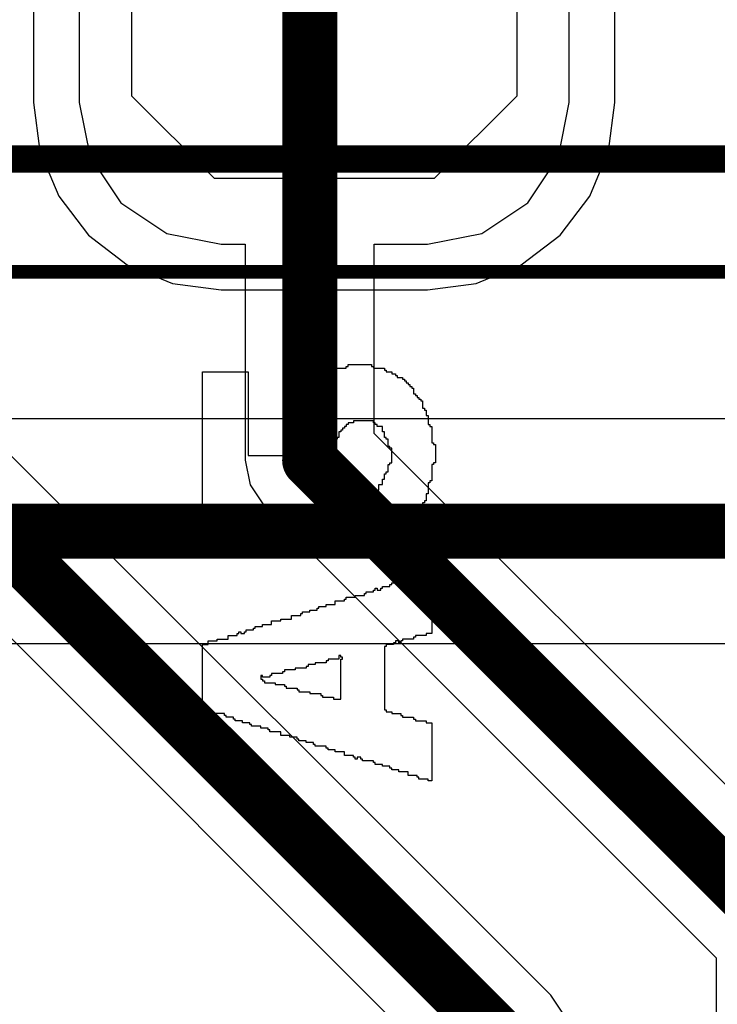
# Model space of a CAD drawing. Header units: millimetres. Extents: x -0.08 to 3.17, y -0.08 to 4.88.
# Tile 167 of 256: x 1.6 to 1.7, y 2.3 to 2.45. Entities that reach past the tile are written whole.
import ezdxf

# ---------------------------------------------------------------- set-up
doc = ezdxf.new("R2010")
doc.units = ezdxf.units.MM
doc.header["$MEASUREMENT"] = 0
for name, color, linetype in [('BottomLayer', 5, 'Continuous'), ('Mechanical13', 56, 'Continuous'), ('Mechanical15', 56, 'Continuous'), ('MidLayer1', 16, 'Continuous'), ('MidLayer2', 76, 'Continuous'), ('TopLayer', 1, 'Continuous'), ('TopOverlay', 2, 'Continuous'), ('TopPaste', 8, 'Continuous')]:
    doc.layers.add(name, color=color, linetype=linetype)

# ---------------------------------------------------------------- blocks, each defined once
blk = doc.blocks.new('HLE_115_02_F_DV_F_________1_548')
at = {"layer": 'Mechanical13', "const_width": 0.00394}
blk.add_lwpolyline([(-0.74409, -0.13386), (0.74409, -0.13386)], dxfattribs=at)
at = {"layer": 'Mechanical15', "const_width": 0.00197}
blk.add_lwpolyline([(-0.75197, -0.15), (0.75197, -0.15)], dxfattribs=at)

msp = doc.modelspace()

# ---------------------------------------------------------------- linework, layer by layer
at = {"layer": 'BottomLayer'}
for p, q in [((1.60566, 2.52204), (1.60566, 2.43346)), ((1.6888, 2.43346), (1.6888, 2.52204)), ((1.60566, 2.43346), (1.60657, 2.42652)), ((1.68788, 2.42652), (1.6888, 2.43346)), ((1.60657, 2.42652), (1.60925, 2.42006)), ((1.68521, 2.42006), (1.68788, 2.42652)), ((1.60925, 2.42006), (1.61351, 2.41451)), ((1.68095, 2.41451), (1.68521, 2.42006)), ((1.61351, 2.41451), (1.61906, 2.41025)), ((1.67539, 2.41025), (1.68095, 2.41451)), ((1.61906, 2.41025), (1.62553, 2.40757)), ((1.66893, 2.40757), (1.67539, 2.41025)), ((1.62553, 2.40757), (1.63246, 2.40666)), ((1.63246, 2.40666), (1.66199, 2.40666)), ((1.66199, 2.40666), (1.66893, 2.40757)), ((1.77999, 2.3882), (1.58633, 2.3882)), ((1.59007, 2.35609), (1.78374, 2.35609))]:
    msp.add_line(p, q, dxfattribs=at)
at = {"layer": 'BottomLayer', "const_width": 0.00787}
msp.add_lwpolyline([(1.57272, 2.37214), (1.79734, 2.37214)], dxfattribs=at)
at = {"layer": 'MidLayer1'}
for p, q in [((1.60566, 2.52204), (1.60566, 2.43346)), ((1.6888, 2.43346), (1.6888, 2.52204)), ((1.60566, 2.43346), (1.60657, 2.42652)), ((1.68788, 2.42652), (1.6888, 2.43346)), ((1.60657, 2.42652), (1.60925, 2.42006)), ((1.68521, 2.42006), (1.68788, 2.42652)), ((1.60925, 2.42006), (1.61351, 2.41451)), ((1.68095, 2.41451), (1.68521, 2.42006)), ((1.61351, 2.41451), (1.61906, 2.41025)), ((1.67539, 2.41025), (1.68095, 2.41451)), ((1.61906, 2.41025), (1.62553, 2.40757)), ((1.66893, 2.40757), (1.67539, 2.41025)), ((1.62553, 2.40757), (1.63246, 2.40666)), ((1.63246, 2.40666), (1.66199, 2.40666)), ((1.66199, 2.40666), (1.66893, 2.40757))]:
    msp.add_line(p, q, dxfattribs=at)
at = {"layer": 'MidLayer2'}
for p, q in [((1.61219, 2.52204), (1.61219, 2.43346)), ((1.68226, 2.43346), (1.68226, 2.52204)), ((1.61219, 2.43346), (1.61374, 2.4257)), ((1.68072, 2.4257), (1.68226, 2.43346)), ((1.61374, 2.4257), (1.61813, 2.41913)), ((1.67633, 2.41913), (1.68072, 2.4257)), ((1.61813, 2.41913), (1.62471, 2.41473)), ((1.66975, 2.41473), (1.67633, 2.41913)), ((1.62471, 2.41473), (1.63246, 2.41319)), ((1.66199, 2.41319), (1.66975, 2.41473)), ((1.67962, 2.30574), (1.57315, 2.41221)), ((1.63246, 2.41319), (1.63591, 2.41319)), ((1.63591, 2.41319), (1.63591, 2.38228)), ((1.65437, 2.3861), (1.65437, 2.41319)), ((1.65437, 2.41319), (1.66199, 2.41319)), ((1.71903, 2.32145), (1.65437, 2.3861)), ((1.63591, 2.38228), (1.63591, 2.38228)), ((1.63591, 2.38228), (1.63661, 2.37875)), ((1.63661, 2.37875), (1.63861, 2.37575)), ((1.63861, 2.37575), (1.70327, 2.3111)), ((1.5924, 2.36685), (1.66386, 2.29539)), ((1.70327, 2.3111), (1.70327, 1.6417)), ((1.68162, 2.30274), (1.67962, 2.30574)), ((1.67962, 2.30574), (1.67962, 2.30574))]:
    msp.add_line(p, q, dxfattribs=at)
at = {"layer": 'MidLayer2', "const_width": 0.00787}
for points in [[(1.64514, 2.38228), (1.64514, 2.50905)], [(1.561, 2.4113), (1.67309, 2.29921)], [(1.64514, 2.38228), (1.7125, 2.31492)]]:
    msp.add_lwpolyline(points, dxfattribs=at)
at = {"layer": 'MidLayer2', "const_width": 0.00394}
msp.add_lwpolyline([(1.64317, 2.38228, 1), (1.64711, 2.38228, 1)], format="xyb", close=True, dxfattribs=at)
msp.add_lwpolyline([(1.64317, 2.38228, 1), (1.64711, 2.38228, 1)], format="xyb", close=True, dxfattribs=at)
at = {"layer": 'TopLayer'}
for p, q in [((1.60566, 2.52204), (1.60566, 2.43346)), ((1.6888, 2.43346), (1.6888, 2.52204)), ((1.60566, 2.43346), (1.60657, 2.42652)), ((1.68788, 2.42652), (1.6888, 2.43346)), ((1.60657, 2.42652), (1.60925, 2.42006)), ((1.68521, 2.42006), (1.68788, 2.42652)), ((1.60925, 2.42006), (1.61351, 2.41451)), ((1.68095, 2.41451), (1.68521, 2.42006)), ((1.61351, 2.41451), (1.61906, 2.41025)), ((1.67539, 2.41025), (1.68095, 2.41451)), ((1.61906, 2.41025), (1.62553, 2.40757)), ((1.66893, 2.40757), (1.67539, 2.41025)), ((1.62553, 2.40757), (1.63246, 2.40666)), ((1.63246, 2.40666), (1.66199, 2.40666)), ((1.66199, 2.40666), (1.66893, 2.40757))]:
    msp.add_line(p, q, dxfattribs=at)
at = {"layer": 'TopOverlay'}
for p, q in [((1.6488, 2.39493), (1.6488, 2.39545)), ((1.6488, 2.39545), (1.65036, 2.39545)), ((1.65036, 2.39545), (1.65036, 2.39571)), ((1.65036, 2.39571), (1.65062, 2.39571)), ((1.65062, 2.39571), (1.65062, 2.39597)), ((1.65062, 2.39597), (1.654, 2.39597)), ((1.654, 2.39597), (1.654, 2.39571)), ((1.654, 2.39571), (1.65426, 2.39571)), ((1.65426, 2.39571), (1.65426, 2.39545)), ((1.65426, 2.39545), (1.65582, 2.39545)), ((1.65582, 2.39545), (1.65582, 2.39519)), ((1.65582, 2.39519), (1.65608, 2.39519)), ((1.65608, 2.39519), (1.65608, 2.39493)), ((1.62982, 2.37542), (1.62982, 2.39493)), ((1.62982, 2.39493), (1.63632, 2.39493)), ((1.63632, 2.39493), (1.63632, 2.38296)), ((1.64594, 2.39337), (1.64594, 2.39363)), ((1.64594, 2.39363), (1.6462, 2.39363)), ((1.6462, 2.39363), (1.6462, 2.39389)), ((1.6462, 2.39389), (1.64646, 2.39389)), ((1.64646, 2.39389), (1.64646, 2.39415)), ((1.64646, 2.39415), (1.64698, 2.39415)), ((1.64698, 2.39415), (1.64698, 2.39441)), ((1.64698, 2.39441), (1.64724, 2.39441)), ((1.64724, 2.39441), (1.64724, 2.39467)), ((1.64724, 2.39467), (1.64802, 2.39467)), ((1.64802, 2.39467), (1.64802, 2.39493)), ((1.64802, 2.39493), (1.6488, 2.39493)), ((1.65608, 2.39493), (1.65687, 2.39493)), ((1.65687, 2.39493), (1.65687, 2.39467)), ((1.65687, 2.39467), (1.65739, 2.39467)), ((1.65739, 2.39467), (1.65739, 2.39441)), ((1.65739, 2.39441), (1.65765, 2.39441)), ((1.65765, 2.39441), (1.65765, 2.39415)), ((1.65765, 2.39415), (1.65843, 2.39415)), ((1.65843, 2.39415), (1.65843, 2.39389)), ((1.65843, 2.39389), (1.65869, 2.39389)), ((1.65869, 2.39389), (1.65869, 2.39363)), ((1.65869, 2.39363), (1.65895, 2.39363)), ((1.65895, 2.39363), (1.65895, 2.39337)), ((1.64464, 2.39207), (1.64464, 2.39233)), ((1.64464, 2.39233), (1.6449, 2.39233)), ((1.6449, 2.39233), (1.6449, 2.39259)), ((1.6449, 2.39259), (1.64516, 2.39259)), ((1.64516, 2.39259), (1.64516, 2.39285)), ((1.64516, 2.39285), (1.64542, 2.39285)), ((1.64542, 2.39285), (1.64542, 2.39311)), ((1.64542, 2.39311), (1.64568, 2.39311)), ((1.64568, 2.39311), (1.64568, 2.39337)), ((1.64568, 2.39337), (1.64594, 2.39337)), ((1.65895, 2.39337), (1.65921, 2.39337)), ((1.65921, 2.39337), (1.65921, 2.39311)), ((1.65921, 2.39311), (1.65947, 2.39311)), ((1.65947, 2.39311), (1.65947, 2.39285)), ((1.65947, 2.39285), (1.65973, 2.39285)), ((1.65973, 2.39285), (1.65973, 2.39259)), ((1.65973, 2.39259), (1.65999, 2.39259)), ((1.65999, 2.39259), (1.65999, 2.39181)), ((1.6436, 2.39077), (1.6436, 2.39103)), ((1.6436, 2.39103), (1.64386, 2.39103)), ((1.64386, 2.39103), (1.64386, 2.39129)), ((1.64386, 2.39129), (1.64412, 2.39129)), ((1.64412, 2.39129), (1.64412, 2.39155)), ((1.64412, 2.39155), (1.64438, 2.39155)), ((1.64438, 2.39155), (1.64438, 2.39207)), ((1.64438, 2.39207), (1.64464, 2.39207)), ((1.65999, 2.39181), (1.66025, 2.39181)), ((1.66025, 2.39181), (1.66025, 2.39155)), ((1.66025, 2.39155), (1.66051, 2.39155)), ((1.66051, 2.39155), (1.66051, 2.39129)), ((1.66051, 2.39129), (1.66077, 2.39129)), ((1.66077, 2.39129), (1.66077, 2.39103)), ((1.66077, 2.39103), (1.66103, 2.39103)), ((1.66103, 2.39103), (1.66103, 2.39077)), ((1.64308, 2.38921), (1.64308, 2.38999)), ((1.64308, 2.38999), (1.64334, 2.38999)), ((1.64334, 2.38999), (1.64334, 2.39077)), ((1.64334, 2.39077), (1.6436, 2.39077)), ((1.66103, 2.39077), (1.66129, 2.39077)), ((1.66129, 2.39077), (1.66129, 2.38973)), ((1.66129, 2.38973), (1.66155, 2.38973)), ((1.66155, 2.38973), (1.66155, 2.38947)), ((1.66155, 2.38947), (1.66181, 2.38947)), ((1.66181, 2.38947), (1.66181, 2.38869)), ((1.64256, 2.38765), (1.64256, 2.38921)), ((1.64256, 2.38921), (1.64308, 2.38921)), ((1.66181, 2.38869), (1.66207, 2.38869)), ((1.66207, 2.38869), (1.66207, 2.38739)), ((1.6423, 2.38556), (1.6423, 2.38765)), ((1.6423, 2.38765), (1.64256, 2.38765)), ((1.64984, 2.3866), (1.64958, 2.3866)), ((1.64958, 2.3866), (1.64958, 2.38634)), ((1.6501, 2.38686), (1.64984, 2.38686)), ((1.64984, 2.38686), (1.64984, 2.3866)), ((1.65036, 2.38713), (1.6501, 2.38713)), ((1.6501, 2.38713), (1.6501, 2.38686)), ((1.65062, 2.38739), (1.65036, 2.38739)), ((1.65036, 2.38739), (1.65036, 2.38713)), ((1.6514, 2.38765), (1.65062, 2.38765)), ((1.65062, 2.38765), (1.65062, 2.38739)), ((1.65426, 2.38791), (1.6514, 2.38791)), ((1.6514, 2.38791), (1.6514, 2.38765)), ((1.65426, 2.38765), (1.65426, 2.38791)), ((1.65452, 2.38765), (1.65426, 2.38765)), ((1.65452, 2.38739), (1.65452, 2.38765)), ((1.65478, 2.38739), (1.65452, 2.38739)), ((1.65478, 2.38713), (1.65478, 2.38739)), ((1.65556, 2.38713), (1.65478, 2.38713)), ((1.65556, 2.38634), (1.65556, 2.38713)), ((1.66207, 2.38739), (1.66233, 2.38739)), ((1.66233, 2.38739), (1.66233, 2.38713)), ((1.66233, 2.38713), (1.66259, 2.38713)), ((1.66259, 2.38713), (1.66259, 2.38478)), ((1.64178, 2.38296), (1.64178, 2.3853)), ((1.64178, 2.3853), (1.64204, 2.3853)), ((1.64204, 2.3853), (1.64204, 2.38556)), ((1.64204, 2.38556), (1.6423, 2.38556)), ((1.64906, 2.3853), (1.6488, 2.3853)), ((1.6488, 2.3853), (1.6488, 2.38452)), ((1.64932, 2.38556), (1.64906, 2.38556)), ((1.64906, 2.38556), (1.64906, 2.3853)), ((1.64958, 2.38634), (1.64932, 2.38634)), ((1.64932, 2.38634), (1.64932, 2.38556)), ((1.65582, 2.38634), (1.65556, 2.38634)), ((1.65582, 2.38556), (1.65582, 2.38634)), ((1.65608, 2.38556), (1.65582, 2.38556)), ((1.65608, 2.3853), (1.65608, 2.38556)), ((1.65634, 2.3853), (1.65608, 2.3853)), ((1.65634, 2.38426), (1.65634, 2.3853)), ((1.6488, 2.38452), (1.64854, 2.38452)), ((1.64854, 2.38452), (1.64854, 2.38322)), ((1.6566, 2.38426), (1.65634, 2.38426)), ((1.6566, 2.384), (1.6566, 2.38426)), ((1.65687, 2.384), (1.6566, 2.384)), ((1.65687, 2.38192), (1.65687, 2.384)), ((1.66259, 2.38478), (1.66285, 2.38478)), ((1.66285, 2.38478), (1.66285, 2.38452)), ((1.66285, 2.38452), (1.66311, 2.38452)), ((1.66311, 2.38452), (1.66311, 2.38192)), ((1.63632, 2.38296), (1.63944, 2.38296)), ((1.63944, 2.38296), (1.6397, 2.38296)), ((1.6397, 2.38296), (1.64178, 2.38296)), ((1.64828, 2.38296), (1.64802, 2.38296)), ((1.64802, 2.38296), (1.64802, 2.38062)), ((1.64854, 2.38322), (1.64828, 2.38322)), ((1.64828, 2.38322), (1.64828, 2.38296)), ((1.65634, 2.38062), (1.65634, 2.38166)), ((1.65634, 2.38166), (1.6566, 2.38166)), ((1.6566, 2.38166), (1.6566, 2.38192)), ((1.6566, 2.38192), (1.65687, 2.38192)), ((1.66285, 2.38166), (1.66259, 2.38166)), ((1.66259, 2.38166), (1.66259, 2.37932)), ((1.66311, 2.38192), (1.66285, 2.38192)), ((1.66285, 2.38192), (1.66285, 2.38166)), ((1.64776, 2.38036), (1.6475, 2.38036)), ((1.6475, 2.38036), (1.6475, 2.37542)), ((1.64802, 2.38062), (1.64776, 2.38062)), ((1.64776, 2.38062), (1.64776, 2.38036)), ((1.65556, 2.3788), (1.65556, 2.37958)), ((1.65556, 2.37958), (1.65582, 2.37958)), ((1.65582, 2.37958), (1.65582, 2.38036)), ((1.65582, 2.38036), (1.65608, 2.38036)), ((1.65608, 2.38036), (1.65608, 2.38062)), ((1.65608, 2.38062), (1.65634, 2.38062)), ((1.65504, 2.37802), (1.65504, 2.3788)), ((1.65504, 2.3788), (1.65556, 2.3788)), ((1.66233, 2.37906), (1.66207, 2.37906)), ((1.66207, 2.37906), (1.66207, 2.3775)), ((1.66259, 2.37932), (1.66233, 2.37932)), ((1.66233, 2.37932), (1.66233, 2.37906)), ((1.65348, 2.37646), (1.65348, 2.37672)), ((1.65348, 2.37672), (1.65374, 2.37672)), ((1.65374, 2.37672), (1.65374, 2.37698)), ((1.65374, 2.37698), (1.654, 2.37698)), ((1.654, 2.37698), (1.654, 2.37724)), ((1.654, 2.37724), (1.65426, 2.37724)), ((1.65426, 2.37724), (1.65426, 2.3775)), ((1.65426, 2.3775), (1.65452, 2.3775)), ((1.65452, 2.3775), (1.65452, 2.37776)), ((1.65452, 2.37776), (1.65478, 2.37776)), ((1.65478, 2.37776), (1.65478, 2.37802)), ((1.65478, 2.37802), (1.65504, 2.37802)), ((1.66207, 2.3775), (1.66181, 2.3775)), ((1.66181, 2.3775), (1.66181, 2.37646)), ((1.6475, 2.37542), (1.62982, 2.37542)), ((1.65296, 2.37594), (1.65296, 2.3762)), ((1.65296, 2.3762), (1.65322, 2.3762)), ((1.65426, 2.37594), (1.65296, 2.37594)), ((1.65322, 2.3762), (1.65322, 2.37646)), ((1.65322, 2.37646), (1.65348, 2.37646)), ((1.65426, 2.37542), (1.65426, 2.37594)), ((1.65478, 2.37542), (1.65426, 2.37542)), ((1.65478, 2.37516), (1.65478, 2.37542)), ((1.66129, 2.37542), (1.66103, 2.37542)), ((1.66103, 2.37542), (1.66103, 2.3749)), ((1.66155, 2.3762), (1.66129, 2.3762)), ((1.66129, 2.3762), (1.66129, 2.37542)), ((1.66181, 2.37646), (1.66155, 2.37646)), ((1.66155, 2.37646), (1.66155, 2.3762)), ((1.6553, 2.37516), (1.65478, 2.37516)), ((1.6553, 2.3749), (1.6553, 2.37516)), ((1.65556, 2.3749), (1.6553, 2.3749)), ((1.65556, 2.37464), (1.65556, 2.3749)), ((1.65634, 2.37464), (1.65556, 2.37464)), ((1.65634, 2.37438), (1.65634, 2.37464)), ((1.6566, 2.37438), (1.65634, 2.37438)), ((1.6566, 2.37412), (1.6566, 2.37438)), ((1.65687, 2.37412), (1.6566, 2.37412)), ((1.65687, 2.37386), (1.65687, 2.37412)), ((1.66077, 2.37464), (1.66051, 2.37464)), ((1.66051, 2.37464), (1.66051, 2.37386)), ((1.66103, 2.3749), (1.66077, 2.3749)), ((1.66077, 2.3749), (1.66077, 2.37464)), ((1.65739, 2.37386), (1.65687, 2.37386)), ((1.65739, 2.3736), (1.65739, 2.37386)), ((1.65765, 2.3736), (1.65739, 2.3736)), ((1.65765, 2.37334), (1.65765, 2.3736)), ((1.65843, 2.37334), (1.65765, 2.37334)), ((1.65843, 2.37308), (1.65843, 2.37334)), ((1.65869, 2.37308), (1.65843, 2.37308)), ((1.65869, 2.37282), (1.65869, 2.37308)), ((1.65895, 2.37282), (1.65869, 2.37282)), ((1.65895, 2.37256), (1.65895, 2.37282)), ((1.65921, 2.37256), (1.65895, 2.37256)), ((1.65947, 2.37282), (1.65921, 2.37282)), ((1.65921, 2.37282), (1.65921, 2.37256)), ((1.65973, 2.37308), (1.65947, 2.37308)), ((1.65947, 2.37308), (1.65947, 2.37282)), ((1.65999, 2.37334), (1.65973, 2.37334)), ((1.65973, 2.37334), (1.65973, 2.37308)), ((1.66025, 2.3736), (1.65999, 2.3736)), ((1.65999, 2.3736), (1.65999, 2.37334)), ((1.66051, 2.37386), (1.66025, 2.37386)), ((1.66025, 2.37386), (1.66025, 2.3736)), ((1.65947, 2.36528), (1.65947, 2.36554)), ((1.65947, 2.36554), (1.66103, 2.36554)), ((1.66103, 2.36554), (1.66103, 2.3658)), ((1.66103, 2.3658), (1.66207, 2.3658)), ((1.66207, 2.3658), (1.66207, 2.36632)), ((1.66207, 2.36632), (1.66259, 2.36632)), ((1.66259, 2.36632), (1.66259, 2.35748)), ((1.65556, 2.36398), (1.65556, 2.36424)), ((1.65556, 2.36424), (1.6566, 2.36424)), ((1.6566, 2.36424), (1.6566, 2.3645)), ((1.6566, 2.3645), (1.65687, 2.3645)), ((1.65687, 2.3645), (1.65687, 2.36476)), ((1.65687, 2.36476), (1.65791, 2.36476)), ((1.65791, 2.36476), (1.65791, 2.36502)), ((1.65791, 2.36502), (1.65921, 2.36502)), ((1.65921, 2.36502), (1.65921, 2.36528)), ((1.65921, 2.36528), (1.65947, 2.36528)), ((1.65036, 2.36242), (1.65036, 2.36268)), ((1.65036, 2.36268), (1.65166, 2.36268)), ((1.65166, 2.36268), (1.65166, 2.36294)), ((1.65166, 2.36294), (1.65296, 2.36294)), ((1.65296, 2.36294), (1.65296, 2.3632)), ((1.65296, 2.3632), (1.65322, 2.3632)), ((1.65322, 2.3632), (1.65322, 2.36346)), ((1.65322, 2.36346), (1.65426, 2.36346)), ((1.65426, 2.36346), (1.65426, 2.36372)), ((1.65426, 2.36372), (1.65452, 2.36372)), ((1.65452, 2.36372), (1.65452, 2.36398)), ((1.65452, 2.36398), (1.65478, 2.36398)), ((1.65478, 2.36398), (1.65478, 2.36372)), ((1.65478, 2.36372), (1.6553, 2.36372)), ((1.6553, 2.36372), (1.6553, 2.36398)), ((1.6553, 2.36398), (1.65556, 2.36398)), ((1.64646, 2.36112), (1.64646, 2.36138)), ((1.64646, 2.36138), (1.6475, 2.36138)), ((1.6475, 2.36138), (1.6475, 2.36164)), ((1.6475, 2.36164), (1.6488, 2.36164)), ((1.6488, 2.36164), (1.6488, 2.36216)), ((1.6488, 2.36216), (1.6501, 2.36216)), ((1.6501, 2.36216), (1.6501, 2.36242)), ((1.6501, 2.36242), (1.65036, 2.36242)), ((1.64256, 2.35956), (1.64256, 2.36008)), ((1.64256, 2.36008), (1.64386, 2.36008)), ((1.64386, 2.36008), (1.64386, 2.36034)), ((1.64386, 2.36034), (1.64412, 2.36034)), ((1.64412, 2.36034), (1.64412, 2.3606)), ((1.64412, 2.3606), (1.64516, 2.3606)), ((1.64516, 2.3606), (1.64516, 2.36086)), ((1.64516, 2.36086), (1.6462, 2.36086)), ((1.6462, 2.36086), (1.6462, 2.36112)), ((1.6462, 2.36112), (1.64646, 2.36112)), ((1.63736, 2.35826), (1.63736, 2.35852)), ((1.63736, 2.35852), (1.6384, 2.35852)), ((1.6384, 2.35852), (1.6384, 2.35878)), ((1.6384, 2.35878), (1.6397, 2.35878)), ((1.6397, 2.35878), (1.6397, 2.3593)), ((1.6397, 2.3593), (1.641, 2.3593)), ((1.641, 2.3593), (1.641, 2.35956)), ((1.641, 2.35956), (1.64256, 2.35956)), ((1.63346, 2.3567), (1.63346, 2.35722)), ((1.63346, 2.35722), (1.63476, 2.35722)), ((1.63476, 2.35722), (1.63476, 2.35748)), ((1.63476, 2.35748), (1.63502, 2.35748)), ((1.63502, 2.35748), (1.63502, 2.35774)), ((1.63502, 2.35774), (1.63528, 2.35774)), ((1.63528, 2.35774), (1.63528, 2.35748)), ((1.63528, 2.35748), (1.6358, 2.35748)), ((1.6358, 2.35748), (1.6358, 2.35774)), ((1.6358, 2.35774), (1.63606, 2.35774)), ((1.63606, 2.35774), (1.63606, 2.358)), ((1.63606, 2.358), (1.6371, 2.358)), ((1.6371, 2.358), (1.6371, 2.35826)), ((1.6371, 2.35826), (1.63736, 2.35826)), ((1.66025, 2.35696), (1.65999, 2.35696)), ((1.65999, 2.35696), (1.65999, 2.3567)), ((1.66181, 2.35722), (1.66025, 2.35722)), ((1.66025, 2.35722), (1.66025, 2.35696)), ((1.66259, 2.35748), (1.66181, 2.35748)), ((1.66181, 2.35748), (1.66181, 2.35722)), ((1.62982, 2.34682), (1.62982, 2.35592)), ((1.62982, 2.35592), (1.6306, 2.35592)), ((1.6306, 2.35592), (1.6306, 2.35644)), ((1.6306, 2.35644), (1.6319, 2.35644)), ((1.6319, 2.35644), (1.6319, 2.3567)), ((1.6319, 2.3567), (1.63346, 2.3567)), ((1.65608, 2.35566), (1.65582, 2.35566)), ((1.65582, 2.35566), (1.65582, 2.34656)), ((1.65712, 2.35592), (1.65608, 2.35592)), ((1.65608, 2.35592), (1.65608, 2.35566)), ((1.65739, 2.35618), (1.65712, 2.35618)), ((1.65712, 2.35618), (1.65712, 2.35592)), ((1.65791, 2.35644), (1.65739, 2.35644)), ((1.65739, 2.35644), (1.65739, 2.35618)), ((1.65791, 2.35618), (1.65791, 2.35644)), ((1.65817, 2.35618), (1.65791, 2.35618)), ((1.65843, 2.35644), (1.65817, 2.35644)), ((1.65817, 2.35644), (1.65817, 2.35618)), ((1.65973, 2.3567), (1.65843, 2.3567)), ((1.65843, 2.3567), (1.65843, 2.35644)), ((1.65999, 2.3567), (1.65973, 2.3567)), ((1.64958, 2.35436), (1.64932, 2.35436)), ((1.64932, 2.35436), (1.64932, 2.35384)), ((1.64958, 2.3541), (1.64958, 2.35436)), ((1.6449, 2.3528), (1.64464, 2.3528)), ((1.64464, 2.3528), (1.64464, 2.35254)), ((1.64594, 2.35306), (1.6449, 2.35306)), ((1.6449, 2.35306), (1.6449, 2.3528)), ((1.6475, 2.35332), (1.64594, 2.35332)), ((1.64594, 2.35332), (1.64594, 2.35306)), ((1.64776, 2.35358), (1.6475, 2.35358)), ((1.6475, 2.35358), (1.6475, 2.35332)), ((1.64932, 2.35384), (1.64776, 2.35384)), ((1.64776, 2.35384), (1.64776, 2.35358)), ((1.64984, 2.3541), (1.64958, 2.3541)), ((1.64958, 2.34812), (1.64958, 2.35384)), ((1.64958, 2.35384), (1.64984, 2.35384)), ((1.64984, 2.35384), (1.64984, 2.3541)), ((1.6384, 2.3515), (1.63814, 2.3515)), ((1.63814, 2.3515), (1.63814, 2.35098)), ((1.6384, 2.35124), (1.6384, 2.3515)), ((1.63944, 2.3515), (1.63944, 2.35124)), ((1.6397, 2.3515), (1.63944, 2.3515)), ((1.64126, 2.35176), (1.6397, 2.35176)), ((1.6397, 2.35176), (1.6397, 2.3515)), ((1.64152, 2.35202), (1.64126, 2.35202)), ((1.64126, 2.35202), (1.64126, 2.35176)), ((1.64308, 2.35228), (1.64152, 2.35228)), ((1.64152, 2.35228), (1.64152, 2.35202)), ((1.64464, 2.35254), (1.64308, 2.35254)), ((1.64308, 2.35254), (1.64308, 2.35228)), ((1.63814, 2.35098), (1.6384, 2.35098)), ((1.63944, 2.35124), (1.6384, 2.35124)), ((1.6384, 2.35098), (1.6384, 2.35072)), ((1.6384, 2.35072), (1.63866, 2.35072)), ((1.63866, 2.35072), (1.63866, 2.35046)), ((1.63866, 2.35046), (1.64022, 2.35046)), ((1.64022, 2.35046), (1.64022, 2.3502)), ((1.64022, 2.3502), (1.64152, 2.3502)), ((1.64152, 2.3502), (1.64152, 2.34994)), ((1.64152, 2.34994), (1.64178, 2.34994)), ((1.64178, 2.34994), (1.64178, 2.34968)), ((1.64178, 2.34968), (1.64334, 2.34968)), ((1.64334, 2.34968), (1.64334, 2.34942)), ((1.64334, 2.34942), (1.6436, 2.34942)), ((1.6436, 2.34942), (1.6436, 2.34916)), ((1.6436, 2.34916), (1.64516, 2.34916)), ((1.64516, 2.34916), (1.64516, 2.3489)), ((1.64516, 2.3489), (1.64672, 2.3489)), ((1.64672, 2.3489), (1.64672, 2.34864)), ((1.64672, 2.34864), (1.64698, 2.34864)), ((1.64698, 2.34864), (1.64698, 2.34838)), ((1.64698, 2.34838), (1.64854, 2.34838)), ((1.64854, 2.34838), (1.64854, 2.34812)), ((1.64854, 2.34812), (1.64958, 2.34812)), ((1.63008, 2.34682), (1.62982, 2.34682)), ((1.63008, 2.34656), (1.63008, 2.34682)), ((1.63034, 2.34656), (1.63008, 2.34656)), ((1.63034, 2.3463), (1.63034, 2.34656)), ((1.63138, 2.3463), (1.63034, 2.3463)), ((1.63138, 2.34604), (1.63138, 2.3463)), ((1.63294, 2.34604), (1.63138, 2.34604)), ((1.63294, 2.34578), (1.63294, 2.34604)), ((1.6332, 2.34578), (1.63294, 2.34578)), ((1.6332, 2.34552), (1.6332, 2.34578)), ((1.65582, 2.34656), (1.65608, 2.34656)), ((1.65608, 2.34656), (1.65608, 2.3463)), ((1.65608, 2.3463), (1.65687, 2.3463)), ((1.65687, 2.3463), (1.65687, 2.34604)), ((1.65687, 2.34604), (1.65817, 2.34604)), ((1.65817, 2.34604), (1.65817, 2.34578)), ((1.65817, 2.34578), (1.65843, 2.34578)), ((1.65843, 2.34578), (1.65843, 2.34552)), ((1.63424, 2.34552), (1.6332, 2.34552)), ((1.63424, 2.34526), (1.63424, 2.34552)), ((1.6345, 2.34526), (1.63424, 2.34526)), ((1.6345, 2.345), (1.6345, 2.34526)), ((1.63554, 2.345), (1.6345, 2.345)), ((1.63554, 2.34474), (1.63554, 2.345)), ((1.63658, 2.34474), (1.63554, 2.34474)), ((1.63658, 2.34448), (1.63658, 2.34474)), ((1.63684, 2.34448), (1.63658, 2.34448)), ((1.63684, 2.34422), (1.63684, 2.34448)), ((1.65843, 2.34552), (1.65999, 2.34552)), ((1.65999, 2.34552), (1.65999, 2.34526)), ((1.65999, 2.34526), (1.66025, 2.34526)), ((1.66025, 2.34526), (1.66025, 2.345)), ((1.66025, 2.345), (1.66181, 2.345)), ((1.66181, 2.345), (1.66181, 2.34474)), ((1.66181, 2.34474), (1.66259, 2.34474)), ((1.66259, 2.34474), (1.66259, 2.33642)), ((1.63814, 2.34422), (1.63684, 2.34422)), ((1.63814, 2.34396), (1.63814, 2.34422)), ((1.63918, 2.34396), (1.63814, 2.34396)), ((1.63918, 2.3437), (1.63918, 2.34396)), ((1.63944, 2.3437), (1.63918, 2.3437)), ((1.63944, 2.34344), (1.63944, 2.3437)), ((1.641, 2.34344), (1.63944, 2.34344)), ((1.641, 2.34292), (1.641, 2.34344)), ((1.6423, 2.34292), (1.641, 2.34292)), ((1.6423, 2.34266), (1.6423, 2.34292)), ((1.64334, 2.34266), (1.6423, 2.34266)), ((1.64334, 2.3424), (1.64334, 2.34266)), ((1.6436, 2.3424), (1.64334, 2.3424)), ((1.6436, 2.34214), (1.6436, 2.3424)), ((1.64464, 2.34214), (1.6436, 2.34214)), ((1.64464, 2.34188), (1.64464, 2.34214)), ((1.64568, 2.34188), (1.64464, 2.34188)), ((1.64568, 2.34162), (1.64568, 2.34188)), ((1.64594, 2.34162), (1.64568, 2.34162)), ((1.64594, 2.34136), (1.64594, 2.34162)), ((1.6475, 2.34136), (1.64594, 2.34136)), ((1.6475, 2.3411), (1.6475, 2.34136)), ((1.64776, 2.3411), (1.6475, 2.3411)), ((1.64776, 2.34084), (1.64776, 2.3411)), ((1.6488, 2.34084), (1.64776, 2.34084)), ((1.6488, 2.34058), (1.6488, 2.34084)), ((1.6501, 2.34058), (1.6488, 2.34058)), ((1.6501, 2.34006), (1.6501, 2.34058)), ((1.6514, 2.34006), (1.6501, 2.34006)), ((1.6514, 2.3398), (1.6514, 2.34006)), ((1.65166, 2.3398), (1.6514, 2.3398)), ((1.65166, 2.33954), (1.65166, 2.3398)), ((1.65192, 2.33954), (1.65166, 2.33954)), ((1.65244, 2.3398), (1.65192, 2.3398)), ((1.65192, 2.3398), (1.65192, 2.33954)), ((1.65244, 2.33954), (1.65244, 2.3398)), ((1.6527, 2.33954), (1.65244, 2.33954)), ((1.6527, 2.33928), (1.6527, 2.33954)), ((1.65426, 2.33928), (1.6527, 2.33928)), ((1.65426, 2.33902), (1.65426, 2.33928)), ((1.65452, 2.33902), (1.65426, 2.33902)), ((1.65452, 2.33876), (1.65452, 2.33902)), ((1.65556, 2.33876), (1.65452, 2.33876)), ((1.65556, 2.3385), (1.65556, 2.33876)), ((1.6566, 2.3385), (1.65556, 2.3385)), ((1.6566, 2.33824), (1.6566, 2.3385)), ((1.65687, 2.33824), (1.6566, 2.33824)), ((1.65687, 2.33798), (1.65687, 2.33824)), ((1.65791, 2.33798), (1.65687, 2.33798)), ((1.65791, 2.33772), (1.65791, 2.33798)), ((1.65921, 2.33772), (1.65791, 2.33772)), ((1.65921, 2.3372), (1.65921, 2.33772)), ((1.66051, 2.3372), (1.65921, 2.3372)), ((1.66051, 2.33694), (1.66051, 2.3372)), ((1.66077, 2.33694), (1.66051, 2.33694)), ((1.66077, 2.33668), (1.66077, 2.33694)), ((1.66207, 2.33668), (1.66077, 2.33668)), ((1.66207, 2.33642), (1.66207, 2.33668)), ((1.66259, 2.33642), (1.66207, 2.33642))]:
    msp.add_line(p, q, dxfattribs=at)
at = {"layer": 'TopPaste'}
for p, q in [((1.61967, 2.46988), (1.61967, 2.43444)), ((1.67479, 2.43444), (1.67479, 2.46988)), ((1.61967, 2.43444), (1.63148, 2.42263)), ((1.66298, 2.42263), (1.67479, 2.43444)), ((1.63148, 2.42263), (1.66298, 2.42263))]:
    msp.add_line(p, q, dxfattribs=at)

# ---------------------------------------------------------------- block references
msp.add_blockref('HLE_115_02_F_DV_F_________1_548', (1.54723, 2.55925))

doc.saveas('drawing.dxf')
